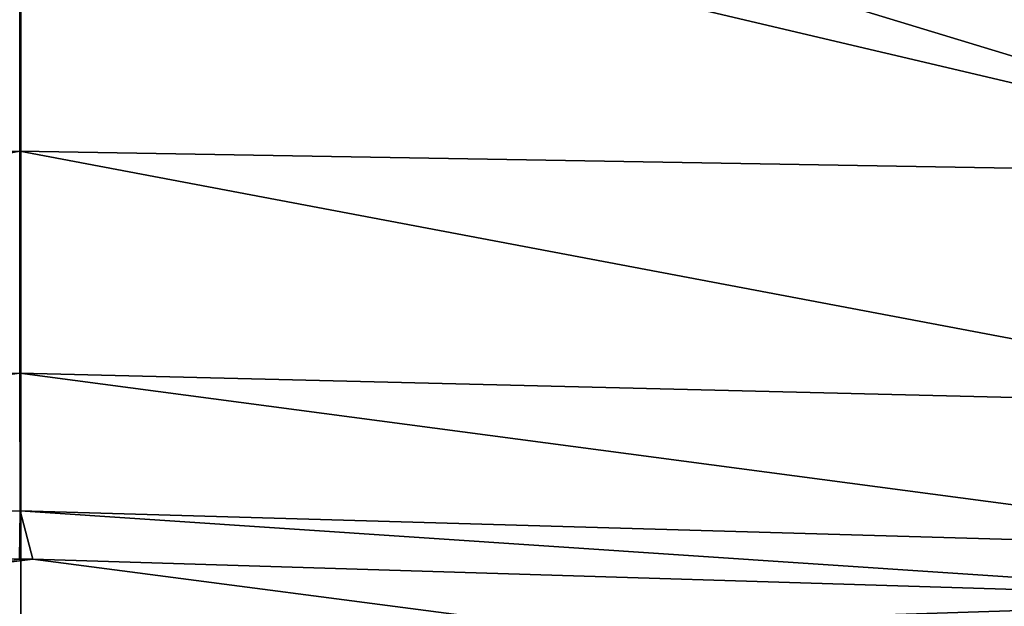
# Model space of a CAD drawing. Header units: metres. Extents: x -105 to 105, y -71 to 59.
# Tile 47 of 117: x -0.001 to 1.022, y -58.086 to -57.477. Entities that reach past the tile are written whole.
import ezdxf

# ---------------------------------------------------------------- set-up
doc = ezdxf.new("R2010")
doc.units = ezdxf.units.M
doc.layers.add('solid_WAMAS_150_SW0001', color=7, linetype='CONTINUOUS')

msp = doc.modelspace()

# ---------------------------------------------------------------- linework, layer by layer
at = {"layer": 'solid_WAMAS_150_SW0001'}
for points in [[(-2.882664, -49.349998, 16.568638), (-2.881144, -66.428413, 16.56883), (0, -66.428406, 16.75)], [(0, -49.349998, 16.75), (-2.882664, -49.349998, 16.568638), (0, -66.428406, 16.75)], [(0, -49.349998, 16.75), (0, -66.428406, 16.75), (2.881112, -66.428406, 16.568834)], [(2.882664, -49.349998, 16.568638), (0, -49.349998, 16.75), (2.881112, -66.428406, 16.568834)], [(1.436286, -57.638298, -32.665218), (-0.001049, -57.299999, -32.101601), (0.282807, -57.287674, -32.077061)], [(1.484988, -57.311584, -32.017422), (1.436286, -57.638298, -32.665218), (0.282807, -57.287674, -32.077061)], [(-0.001049, -57.299999, -32.101601), (-1.438649, -57.638195, -32.664734), (-1.487576, -57.310936, -32.01606)], [(-0.001049, -57.299999, -32.101601), (-0.000983, -57.61351, -32.725163), (-1.438649, -57.638195, -32.664734)], [(1.436286, -57.638298, -32.665218), (-0.000983, -57.61351, -32.725163), (-0.001049, -57.299999, -32.101601)], [(-0.000983, -57.61351, -32.725163), (-1.402947, -57.878418, -33.341866), (-1.438649, -57.638195, -32.664734)], [(-0.000983, -57.61351, -32.725163), (-0.000916, -57.844082, -33.374767), (-1.402947, -57.878418, -33.341866)], [(1.40075, -57.878197, -33.341434), (-0.000916, -57.844082, -33.374767), (-0.000983, -57.61351, -32.725163)], [(1.436286, -57.638298, -32.665218), (1.40075, -57.878197, -33.341434), (-0.000983, -57.61351, -32.725163)], [(-0.000916, -57.844082, -33.374767), (-1.380983, -58.026974, -34.032784), (-1.402947, -57.878418, -33.341866)], [(-0.000916, -57.844082, -33.374767), (-0.000876, -57.987019, -34.0368), (-1.380983, -58.026974, -34.032784)], [(1.378875, -58.026699, -34.031494), (-0.000876, -57.987019, -34.0368), (-0.000916, -57.844082, -33.374767)], [(1.40075, -57.878197, -33.341434), (1.378875, -58.026699, -34.031494), (-0.000916, -57.844082, -33.374767)], [(-0.000876, -57.987019, -34.0368), (-0.001346, -58.037113, -34.698738), (-1.380983, -58.026974, -34.032784)], [(0.012598, -58.037113, -34.698727), (-0.001346, -58.037113, -34.698738), (-0.000876, -57.987019, -34.0368)], [(1.382855, -58.079491, -34.722027), (0.012598, -58.037113, -34.698727), (-0.000876, -57.987019, -34.0368)], [(1.378875, -58.026699, -34.031494), (1.382855, -58.079491, -34.722027), (-0.000876, -57.987019, -34.0368)], [(-0.542133, -58.106205, -58.635784), (-0.001346, -58.037113, -34.698738), (0.012598, -58.037113, -34.698727)], [(-0.542133, -58.106205, -58.635784), (0.012598, -58.037113, -34.698727), (0.542783, -58.106274, -58.635303)], [(0.542783, -58.106274, -58.635303), (0.012598, -58.037113, -34.698727), (1.382855, -58.079491, -34.722027)], [(0.542783, -58.106274, -58.635303), (1.382855, -58.079491, -34.722027), (1.55793, -58.092579, -34.72945)]]:
    msp.add_3dface(points, dxfattribs=at)

doc.saveas('drawing.dxf')
